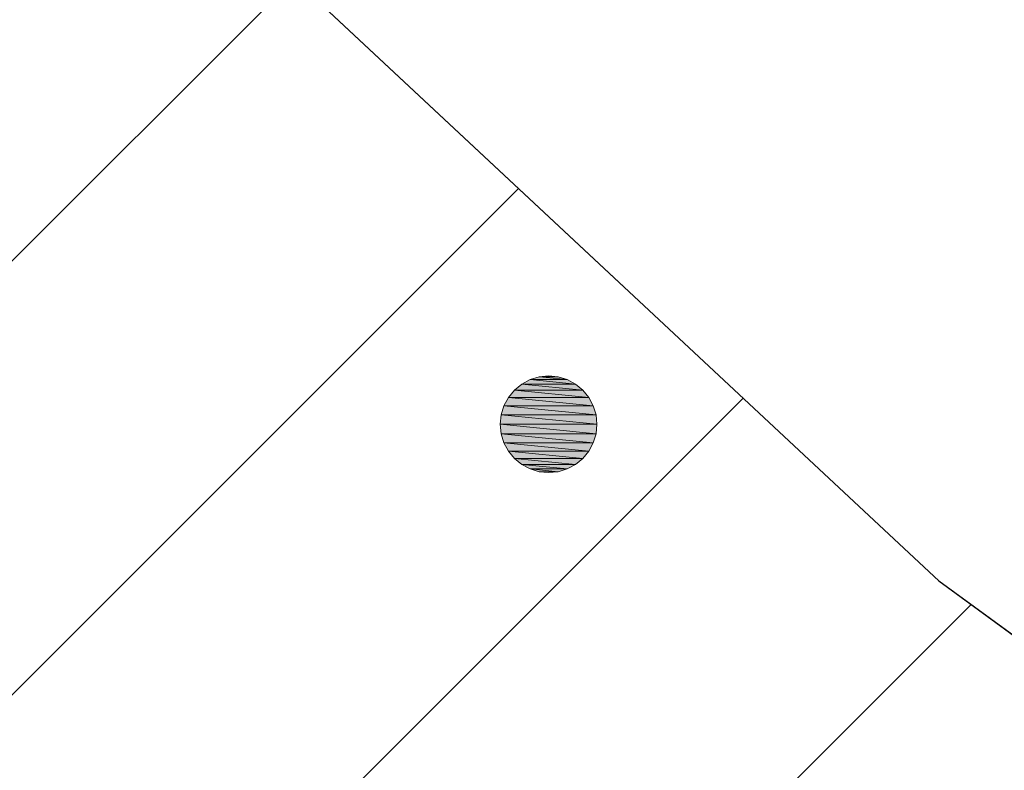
# Model space of a CAD drawing. Header units: metres. Extents: x 102852 to 106916, y 385458 to 392749.
# Tile 42 of 47: x 105108.71 to 105113.8, y 388213.1 to 388216.99. Entities that reach past the tile are written whole.
import ezdxf

# ---------------------------------------------------------------- set-up
doc = ezdxf.new("R2010")
doc.units = ezdxf.units.M
for name, color, linetype, lineweight in [('0-BEPLANTING', 14, 'Continuous', 30), ('B-WE-GR-STRUIK-G', 90, 'Continuous', 13), ('Bomen', 84, 'Continuous', 0)]:
    doc.layers.add(name, color=color, linetype=linetype, lineweight=lineweight)

# ---------------------------------------------------------------- blocks, each defined once
blk = doc.blocks.new('MPOLYGON_406')
at = {"layer": 'Bomen', "flags": 128}
for points in [[(105111.3981044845, 388215.1371615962), (105111.3512062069, 388215.1229351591), (105111.5425479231, 388215.1229351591)], [(105111.446877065, 388215.141965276), (105111.3981044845, 388215.1371615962), (105111.4956496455, 388215.1371615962)], [(105111.3981044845, 388215.1371615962), (105111.4956496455, 388215.1371615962), (105111.5425479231, 388215.1229351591)], [(105111.3079845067, 388215.099832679), (105111.2701003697, 388215.0687419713), (105111.6236537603, 388215.0687419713)], [(105111.3512062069, 388215.1229351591), (105111.3079845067, 388215.099832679), (105111.5857696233, 388215.099832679)], [(105111.3079845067, 388215.099832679), (105111.5857696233, 388215.099832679), (105111.6236537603, 388215.0687419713)], [(105111.3512062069, 388215.1229351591), (105111.5425479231, 388215.1229351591), (105111.5857696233, 388215.099832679)], [(105111.2390096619, 388215.0308578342), (105111.2159071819, 388214.9876361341), (105111.6778469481, 388214.9876361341)], [(105111.2701003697, 388215.0687419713), (105111.2390096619, 388215.0308578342), (105111.6547444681, 388215.0308578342)], [(105111.2390096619, 388215.0308578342), (105111.6547444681, 388215.0308578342), (105111.6778469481, 388214.9876361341)], [(105111.2701003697, 388215.0687419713), (105111.6236537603, 388215.0687419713), (105111.6547444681, 388215.0308578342)], [(105111.2159071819, 388214.9876361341), (105111.2016807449, 388214.9407378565), (105111.6920733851, 388214.9407378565)], [(105111.2159071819, 388214.9876361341), (105111.6778469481, 388214.9876361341), (105111.6920733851, 388214.9407378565)], [(105111.2016807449, 388214.9407378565), (105111.196877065, 388214.891965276), (105111.696877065, 388214.891965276)], [(105111.2016807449, 388214.9407378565), (105111.6920733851, 388214.9407378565), (105111.696877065, 388214.891965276)], [(105111.196877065, 388214.891965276), (105111.2016807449, 388214.8431926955), (105111.6920733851, 388214.8431926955)], [(105111.196877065, 388214.891965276), (105111.696877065, 388214.891965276), (105111.6920733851, 388214.8431926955)], [(105111.2016807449, 388214.8431926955), (105111.2159071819, 388214.7962944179), (105111.6778469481, 388214.7962944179)], [(105111.2016807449, 388214.8431926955), (105111.6920733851, 388214.8431926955), (105111.6778469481, 388214.7962944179)], [(105111.2159071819, 388214.7962944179), (105111.2390096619, 388214.7530727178), (105111.6547444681, 388214.7530727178)], [(105111.2159071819, 388214.7962944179), (105111.6778469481, 388214.7962944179), (105111.6547444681, 388214.7530727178)], [(105111.2390096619, 388214.7530727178), (105111.2701003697, 388214.7151885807), (105111.6236537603, 388214.7151885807)], [(105111.2390096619, 388214.7530727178), (105111.6547444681, 388214.7530727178), (105111.6236537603, 388214.7151885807)], [(105111.2701003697, 388214.7151885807), (105111.3079845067, 388214.6840978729), (105111.5857696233, 388214.6840978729)], [(105111.2701003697, 388214.7151885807), (105111.6236537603, 388214.7151885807), (105111.5857696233, 388214.6840978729)], [(105111.3079845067, 388214.6840978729), (105111.3512062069, 388214.6609953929), (105111.5425479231, 388214.6609953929)], [(105111.3079845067, 388214.6840978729), (105111.5857696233, 388214.6840978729), (105111.5425479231, 388214.6609953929)], [(105111.3512062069, 388214.6609953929), (105111.3981044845, 388214.6467689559), (105111.4956496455, 388214.6467689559)], [(105111.3512062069, 388214.6609953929), (105111.5425479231, 388214.6609953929), (105111.4956496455, 388214.6467689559)], [(105111.3981044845, 388214.6467689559), (105111.4956496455, 388214.6467689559), (105111.446877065, 388214.641965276)]]:
    blk.add_lwpolyline(points, close=True, dxfattribs=at)
at = {"layer": 'Bomen', "color": 74, "true_color": 0x55aa00, "flags": 128}
for points in [[(105111.3512062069, 388215.1229351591), (105111.3981044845, 388215.1371615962)], [(105111.3981044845, 388215.1371615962), (105111.446877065, 388215.141965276)], [(105111.446877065, 388215.141965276), (105111.4956496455, 388215.1371615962)], [(105111.4956496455, 388215.1371615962), (105111.5425479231, 388215.1229351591)], [(105111.2701003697, 388215.0687419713), (105111.3079845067, 388215.099832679)], [(105111.3079845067, 388215.099832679), (105111.3512062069, 388215.1229351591)], [(105111.5425479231, 388215.1229351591), (105111.5857696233, 388215.099832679)], [(105111.5857696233, 388215.099832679), (105111.6236537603, 388215.0687419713)], [(105111.2159071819, 388214.9876361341), (105111.2390096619, 388215.0308578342)], [(105111.2390096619, 388215.0308578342), (105111.2701003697, 388215.0687419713)], [(105111.6236537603, 388215.0687419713), (105111.6547444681, 388215.0308578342)], [(105111.6547444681, 388215.0308578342), (105111.6778469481, 388214.9876361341)], [(105111.2016807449, 388214.9407378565), (105111.2159071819, 388214.9876361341)], [(105111.6778469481, 388214.9876361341), (105111.6920733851, 388214.9407378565)], [(105111.196877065, 388214.891965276), (105111.2016807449, 388214.9407378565)], [(105111.6920733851, 388214.9407378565), (105111.696877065, 388214.891965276)], [(105111.2016807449, 388214.8431926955), (105111.196877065, 388214.891965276)], [(105111.696877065, 388214.891965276), (105111.6920733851, 388214.8431926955)], [(105111.2159071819, 388214.7962944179), (105111.2016807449, 388214.8431926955)], [(105111.6920733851, 388214.8431926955), (105111.6778469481, 388214.7962944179)], [(105111.2390096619, 388214.7530727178), (105111.2159071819, 388214.7962944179)], [(105111.6778469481, 388214.7962944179), (105111.6547444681, 388214.7530727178)], [(105111.2701003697, 388214.7151885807), (105111.2390096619, 388214.7530727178)], [(105111.6547444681, 388214.7530727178), (105111.6236537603, 388214.7151885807)], [(105111.3079845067, 388214.6840978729), (105111.2701003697, 388214.7151885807)], [(105111.3512062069, 388214.6609953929), (105111.3079845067, 388214.6840978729)], [(105111.5857696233, 388214.6840978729), (105111.5425479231, 388214.6609953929)], [(105111.6236537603, 388214.7151885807), (105111.5857696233, 388214.6840978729)], [(105111.3981044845, 388214.6467689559), (105111.3512062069, 388214.6609953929)], [(105111.446877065, 388214.641965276), (105111.3981044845, 388214.6467689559)], [(105111.4956496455, 388214.6467689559), (105111.446877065, 388214.641965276)], [(105111.5425479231, 388214.6609953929), (105111.4956496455, 388214.6467689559)]]:
    blk.add_lwpolyline(points, dxfattribs=at)
at = {"layer": 'Bomen'}
for points in [[(105111.3981044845, 388215.1371615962), (105111.3512062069, 388215.1229351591), (105111.5425479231, 388215.1229351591)], [(105111.446877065, 388215.141965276), (105111.3981044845, 388215.1371615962), (105111.4956496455, 388215.1371615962)], [(105111.3981044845, 388215.1371615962), (105111.4956496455, 388215.1371615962), (105111.5425479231, 388215.1229351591)], [(105111.3079845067, 388215.099832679), (105111.2701003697, 388215.0687419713), (105111.6236537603, 388215.0687419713)], [(105111.3512062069, 388215.1229351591), (105111.3079845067, 388215.099832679), (105111.5857696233, 388215.099832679)], [(105111.3079845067, 388215.099832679), (105111.5857696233, 388215.099832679), (105111.6236537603, 388215.0687419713)], [(105111.3512062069, 388215.1229351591), (105111.5425479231, 388215.1229351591), (105111.5857696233, 388215.099832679)], [(105111.2390096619, 388215.0308578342), (105111.2159071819, 388214.9876361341), (105111.6778469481, 388214.9876361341)], [(105111.2701003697, 388215.0687419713), (105111.2390096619, 388215.0308578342), (105111.6547444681, 388215.0308578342)], [(105111.2390096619, 388215.0308578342), (105111.6547444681, 388215.0308578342), (105111.6778469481, 388214.9876361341)], [(105111.2701003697, 388215.0687419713), (105111.6236537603, 388215.0687419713), (105111.6547444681, 388215.0308578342)], [(105111.2159071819, 388214.9876361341), (105111.2016807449, 388214.9407378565), (105111.6920733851, 388214.9407378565)], [(105111.2159071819, 388214.9876361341), (105111.6778469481, 388214.9876361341), (105111.6920733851, 388214.9407378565)], [(105111.2016807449, 388214.9407378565), (105111.196877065, 388214.891965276), (105111.696877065, 388214.891965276)], [(105111.2016807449, 388214.9407378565), (105111.6920733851, 388214.9407378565), (105111.696877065, 388214.891965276)]]:
    blk.add_solid(points, dxfattribs=at)
at = {"layer": 'Bomen', "extrusion": (0, 0, -1)}
for points in [[(-105111.196877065, 388214.891965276), (-105111.2016807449, 388214.8431926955), (-105111.6920733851, 388214.8431926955)], [(-105111.196877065, 388214.891965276), (-105111.696877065, 388214.891965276), (-105111.6920733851, 388214.8431926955)], [(-105111.2016807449, 388214.8431926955), (-105111.2159071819, 388214.7962944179), (-105111.6778469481, 388214.7962944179)], [(-105111.2016807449, 388214.8431926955), (-105111.6920733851, 388214.8431926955), (-105111.6778469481, 388214.7962944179)], [(-105111.2159071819, 388214.7962944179), (-105111.2390096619, 388214.7530727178), (-105111.6547444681, 388214.7530727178)], [(-105111.2159071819, 388214.7962944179), (-105111.6778469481, 388214.7962944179), (-105111.6547444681, 388214.7530727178)], [(-105111.2390096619, 388214.7530727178), (-105111.2701003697, 388214.7151885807), (-105111.6236537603, 388214.7151885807)], [(-105111.2390096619, 388214.7530727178), (-105111.6547444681, 388214.7530727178), (-105111.6236537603, 388214.7151885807)], [(-105111.2701003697, 388214.7151885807), (-105111.3079845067, 388214.6840978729), (-105111.5857696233, 388214.6840978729)], [(-105111.2701003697, 388214.7151885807), (-105111.6236537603, 388214.7151885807), (-105111.5857696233, 388214.6840978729)], [(-105111.3079845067, 388214.6840978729), (-105111.3512062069, 388214.6609953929), (-105111.5425479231, 388214.6609953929)], [(-105111.3079845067, 388214.6840978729), (-105111.5857696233, 388214.6840978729), (-105111.5425479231, 388214.6609953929)], [(-105111.3512062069, 388214.6609953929), (-105111.3981044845, 388214.6467689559), (-105111.4956496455, 388214.6467689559)], [(-105111.3512062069, 388214.6609953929), (-105111.5425479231, 388214.6609953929), (-105111.4956496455, 388214.6467689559)], [(-105111.3981044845, 388214.6467689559), (-105111.4956496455, 388214.6467689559), (-105111.446877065, 388214.641965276)]]:
    blk.add_solid(points, dxfattribs=at)

msp = doc.modelspace()

# ---------------------------------------------------------------- hatches: boundary and pattern name
at = {"layer": '0-BEPLANTING', "ltscale": 0.2}
h = msp.add_hatch(dxfattribs=at)
h.set_pattern_fill('ANSI31', color=256, scale=0.1, pattern_type=2)
h.set_pattern_definition([(44.99999999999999, (0, 0), (-1.122532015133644, 1.122532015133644), [])])
h.paths.add_polyline_path([(105065.7370000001, 388136.462), (105067.3500000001, 388138.352), (105071.3510000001, 388142.347), (105071.0813859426, 388142.5762335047), (105072.1480000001, 388141.63), (105101.0680000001, 388172.737), (105108.5350000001, 388185.584), (105118.8030000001, 388203.572), (105116.5560000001, 388206.183), (105105.2830000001, 388216.058), (105068.9620000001, 388247.964), (105041.0390000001, 388272.612), (105028.4800000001, 388284.381), (105012.7060000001, 388305.132), (104993.4690000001, 388321.613), (105005.563370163, 388330.0038712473), (105028.7960000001, 388296.517), (105043.8710000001, 388275.93), (105049.9910000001, 388269.913), (105088.3190000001, 388237.582), (105113.4635000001, 388214.082), (105118.3005000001, 388210.551), (105121.3606606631, 388206.818026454), (105120.5221192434, 388203.662402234), (105101.8985380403, 388171.8195439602), (105076.5953192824, 388144.2706867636), (105049.7342216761, 388115.2153023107), (105008.9474457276, 388153.1602093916), (105008.6190000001, 388152.827), (105008.3600598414, 388153.037284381), (105010.8100000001, 388155.895), (105014.5800000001, 388152.596), (105014.9560000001, 388153.0140000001), (105031.5800000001, 388138.45), (105031.0070000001, 388137.708), (105033.3490000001, 388135.83), (105049.1240000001, 388121.946), (105062.7989259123, 388137.5515055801), (105063.5372980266, 388138.3927377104)])

# ---------------------------------------------------------------- linework, layer by layer
at = {"layer": 'B-WE-GR-STRUIK-G', "flags": 128}
msp.add_lwpolyline([(105005.563370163, 388330.0038712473), (105028.7960000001, 388296.517), (105043.8710000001, 388275.93), (105049.9910000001, 388269.913), (105088.3190000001, 388237.582), (105113.4635000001, 388214.082), (105118.3005000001, 388210.551), (105121.3606606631, 388206.818026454), (105120.5221192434, 388203.662402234), (105101.8985380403, 388171.8195439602), (105096.5195917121, 388166.3412525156), (105076.5953192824, 388144.2706867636), (105049.7342216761, 388115.2153023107)], dxfattribs=at)
at = {"layer": 'Defpoints', "flags": 128}
msp.add_lwpolyline([(105005.563370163, 388330.0038712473), (105028.7960000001, 388296.517), (105043.8710000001, 388275.93), (105049.9910000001, 388269.913), (105088.3190000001, 388237.582), (105113.4635000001, 388214.082), (105118.3005000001, 388210.551), (105121.3606606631, 388206.818026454)], dxfattribs=at)
msp.add_lwpolyline([(105005.563370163, 388330.0038712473), (105028.7960000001, 388296.517), (105043.8710000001, 388275.93), (105049.9910000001, 388269.913), (105088.3190000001, 388237.582), (105113.4635000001, 388214.082), (105118.3005000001, 388210.551), (105121.3606606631, 388206.818026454)], dxfattribs=at)

# ---------------------------------------------------------------- block references
at = {"layer": 'Bomen', "rotation": 360}
msp.add_blockref('MPOLYGON_406', (0, 0, 0.1341), dxfattribs=at)

doc.saveas('drawing.dxf')
